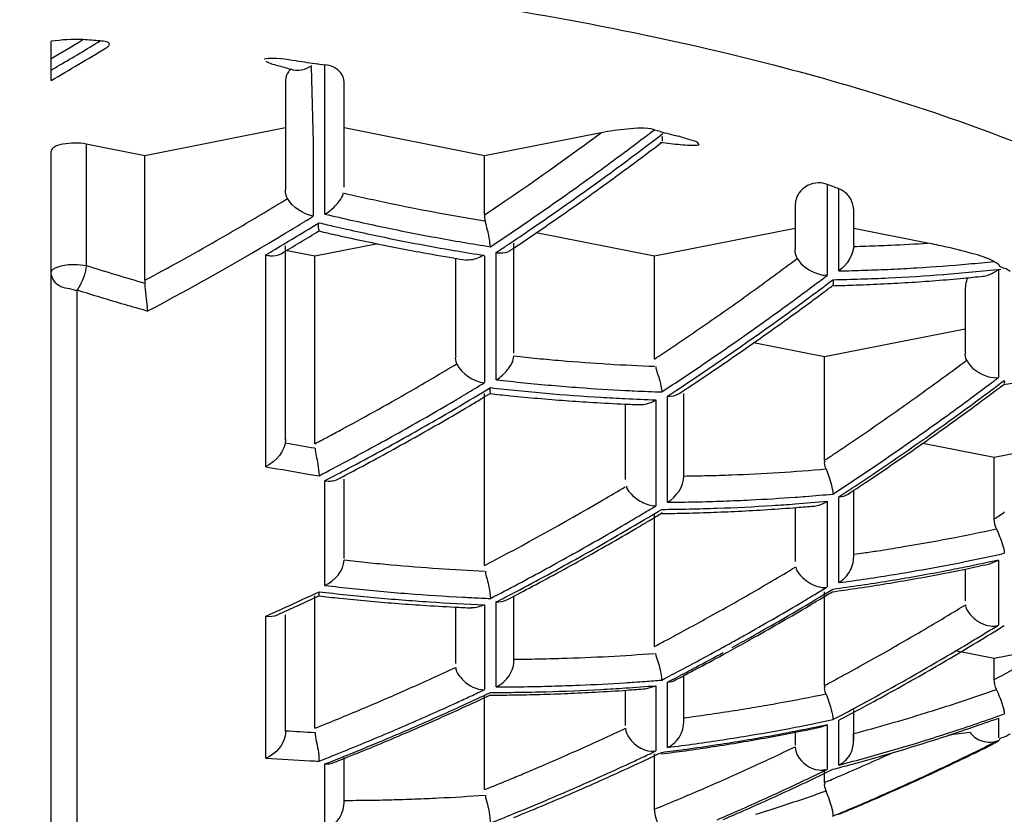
# Model space of a CAD drawing. Header units: millimetres. Extents: x -522 to 246, y -63 to 530.
# Tile 15 of 19: x -161.84 to -157.64, y 484.14 to 487.53. Entities that reach past the tile are written whole.
import ezdxf

# ---------------------------------------------------------------- set-up
doc = ezdxf.new("R2010")
doc.units = ezdxf.units.MM
doc.header["$LTSCALE"] = 23.1
doc.layers.get('0').update_dxf_attribs({"linetype": 'CONTINUOUS'})

msp = doc.modelspace()

# ---------------------------------------------------------------- linework, layer by layer
at = {"color": 7, "linetype": 'CONTINUOUS'}
for p, q in [((-161.7078, 487.2686), (-161.7078, 487.4358)), ((-160.7078, 487.269), (-160.7078, 486.8032)), ((-160.4578, 486.8127), (-160.4578, 487.2619)), ((-160.7078, 487.0656), (-161.3078, 486.9472)), ((-159.8578, 486.9472), (-160.4578, 487.0656)), ((-159.3607, 487.0453), (-159.8578, 486.9472)), ((-161.7078, 483.4471), (-161.7078, 486.9669)), ((-161.3078, 486.9472), (-161.5578, 486.9965)), ((-161.3078, 486.4153), (-161.3078, 486.9472)), ((-159.8578, 486.6943), (-159.8578, 486.9472)), ((-158.5328, 486.7322), (-158.5328, 486.5466)), ((-158.2828, 486.566), (-158.2828, 486.7119)), ((-158.5328, 486.6362), (-159.1328, 486.5177)), ((-157.9673, 486.5739), (-158.2828, 486.6362)), ((-159.1328, 486.5177), (-159.6382, 486.6175)), ((-160.7078, 485.7346), (-160.7078, 486.5619)), ((-160.5828, 486.5177), (-160.7078, 486.5424)), ((-160.3139, 486.5708), (-160.5828, 486.5177)), ((-159.7328, 486.1043), (-159.7328, 486.5737)), ((-160.5828, 485.7172), (-160.5828, 486.5177)), ((-159.9828, 486.5092), (-159.9828, 486.0919)), ((-159.1328, 486.079), (-159.1328, 486.5177)), ((-158.3707, 486.3963), (-158.3728, 486.3926)), ((-157.8078, 486.3649), (-157.8078, 486.1075)), ((-157.8078, 486.2067), (-158.4078, 486.0882)), ((-158.4078, 486.0882), (-158.7098, 486.1478)), ((-158.4078, 485.6464), (-158.4078, 486.0882)), ((-157.6406, 485.9728), (-157.6423, 485.9704)), ((-159.8578, 485.1976), (-159.8578, 485.9314)), ((-159.0078, 485.5794), (-159.0078, 485.9311)), ((-159.2578, 485.8868), (-159.2578, 485.5641)), ((-157.1678, 485.7604), (-157.6828, 485.6587)), ((-157.6828, 485.6587), (-157.9884, 485.719)), ((-157.6828, 485.3963), (-157.6828, 485.6587)), ((-160.4578, 485.2268), (-160.4578, 485.566)), ((-158.2828, 485.233), (-158.2828, 485.5184)), ((-158.4515, 485.4512), (-158.4318, 485.4551)), ((-159.1328, 484.8522), (-159.1328, 485.4194)), ((-159.1023, 485.4237), (-159.1043, 485.4195)), ((-158.5328, 485.4447), (-158.5328, 485.2144)), ((-157.7061, 485.2033), (-157.6653, 485.22)), ((-157.8078, 485.1821), (-157.8078, 485.0472)), ((-158.4078, 484.685), (-158.4078, 485.0853)), ((-160.5828, 484.5025), (-160.5828, 485.0678)), ((-159.7328, 484.7914), (-159.7328, 485.0666)), ((-160.7078, 484.4881), (-160.7078, 484.9869)), ((-159.9828, 485.0198), (-159.9828, 484.7796)), ((-157.6828, 484.7997), (-157.8501, 484.8328)), ((-157.4396, 484.8477), (-157.6828, 484.7997)), ((-157.6828, 484.7102), (-157.6828, 484.7997)), ((-159.0078, 484.5291), (-159.0078, 484.724)), ((-159.2578, 484.6648), (-159.2578, 484.5141)), ((-159.1708, 484.671), (-159.1275, 484.6833)), ((-159.8578, 484.2405), (-159.8578, 484.6439)), ((-158.2828, 484.4484), (-158.2828, 484.5807)), ((-158.5328, 484.4854), (-158.5328, 484.4297)), ((-158.4259, 484.5067), (-158.3964, 484.5172)), ((-160.4578, 484.1827), (-160.4578, 484.3776)), ((-159.1328, 484.1571), (-159.1328, 484.3931)), ((-158.4078, 484.271), (-158.4078, 484.3275))]:
    msp.add_line(p, q, dxfattribs=at)
at = {"color": 9, "linetype": 'CONTINUOUS'}
for p, q in [((-160.5987, 487.3266), (-160.5891, 487.0041)), ((-160.5393, 486.6979), (-160.5393, 487.3356)), ((-160.5891, 487.0041), (-160.5897, 486.6888)), ((-161.5578, 486.9965), (-161.5578, 486.4782)), ((-158.3964, 486.8246), (-158.3964, 486.4357)), ((-158.346, 486.4552), (-158.346, 486.8055)), ((-160.7914, 485.6194), (-160.7914, 486.5231)), ((-159.8586, 486.5179), (-159.8586, 485.9787)), ((-159.8082, 485.9904), (-159.8082, 486.5336)), ((-157.6653, 486.4619), (-157.6653, 485.9994)), ((-161.5981, 486.3744), (-161.5981, 483.3421)), ((-159.0771, 485.4674), (-159.0771, 485.9204)), ((-159.1275, 485.9048), (-159.1275, 485.452)), ((-160.5393, 485.1122), (-160.5393, 485.5593)), ((-158.346, 485.1242), (-158.346, 485.4905)), ((-158.3964, 485.4717), (-158.3964, 485.1069)), ((-157.6653, 485.22), (-157.6653, 484.9447)), ((-159.8586, 485.0289), (-159.8586, 484.6678)), ((-159.8082, 484.6791), (-159.8082, 485.0418)), ((-160.7914, 484.3747), (-160.7914, 484.9811)), ((-159.0771, 484.4206), (-159.0771, 484.6994)), ((-159.1275, 484.6833), (-159.1275, 484.4063)), ((-158.346, 484.3455), (-158.346, 484.5368)), ((-157.6653, 484.5457), (-157.6653, 484.4621)), ((-158.3964, 484.5172), (-158.3964, 484.3267)), ((-160.5393, 484.0713), (-160.5393, 484.35))]:
    msp.add_line(p, q, dxfattribs=at)
at = {"color": 7, "linetype": 'CONTINUOUS'}
msp.add_lwpolyline([(-159.1334, 487.058), (-159.1219, 487.055), (-159.114, 487.0528), (-159.1097, 487.0513), (-159.1089, 487.0506)], dxfattribs=at)
at = {"color": 9, "linetype": 'CONTINUOUS'}
for centre, radius, start, end in [((-167.579, 497.3861), 11.6169, 300.35842, 301.1351), ((-167.5665, 497.386), 11.6532, 300.38133, 301.37923), ((-167.5308, 497.3254), 11.5829, 300.18045, 300.38052), ((-167.0183, 497.3565), 12.8437, 306.14523, 306.5993), ((-167.0541, 497.4116), 13.0359, 306.78275, 307.41658), ((-167.1104, 497.507), 13.181, 305.51872, 307.44137), ((-166.9412, 497.25), 12.7121, 304.31895, 306.14759), ((-166.9877, 497.3224), 12.9247, 305.5096, 306.78366), ((-166.9236, 497.2329), 12.8146, 304.86851, 305.50867), ((-167.0025, 497.0501), 12.0637, 300.94468, 301.50317), ((-158.3988, 495.6308), 9.0799, 256.89361, 257.53439), ((-158.3959, 495.6439), 9.0934, 257.53439, 258.178), ((-166.8697, 497.1463), 12.5862, 303.85634, 304.31647), ((-166.8818, 497.1926), 12.7922, 304.21393, 305.50379), ((-158.4068, 495.5907), 9.0391, 258.17647, 259.48307), ((-166.8806, 497.1712), 12.7394, 304.22617, 304.86852), ((-166.972, 496.9992), 12.0044, 300.38454, 300.94469), ((-167.0118, 497.0745), 12.2113, 301.08896, 301.53744), ((-167.0414, 497.1229), 12.268, 301.53724, 301.72845), ((-158.3732, 495.7881), 9.3447, 256.59698, 257.33827), ((-158.3892, 495.7169), 9.2717, 257.33826, 258.08302), ((-158.4418, 495.4007), 8.8459, 259.48134, 260.78894), ((-166.9336, 496.9336), 11.9283, 299.82197, 300.38466), ((-167.0461, 497.1543), 12.334, 300.67606, 301.70226), ((-158.3148, 496.1188), 9.7221, 256.6205, 257.03145), ((-158.3516, 495.9592), 9.5583, 257.03176, 257.33847), ((-158.401, 495.738), 9.3315, 257.33677, 258.07674), ((-158.4041, 495.6462), 9.1994, 258.08304, 258.83127), ((-166.836, 497.1058), 12.6602, 303.58147, 304.22619), ((-166.8783, 496.8372), 11.8173, 298.12467, 299.82202), ((-166.8799, 496.8524), 11.953, 297.85181, 301.09731), ((-158.4474, 495.5186), 9.1074, 258.07692, 260.29685), ((-158.4242, 495.5432), 9.0945, 258.82986, 260.33644), ((-166.8383, 497.1287), 12.715, 303.80542, 304.21345), ((-167.0289, 497.1286), 12.3032, 300.46318, 300.66825), ((-158.4189, 495.6881), 9.2792, 260.29712, 261.07397), ((-158.4422, 495.4392), 8.989, 260.3379, 261.09645), ((-166.8169, 497.0969), 12.6766, 303.56532, 303.80534), ((-158.4884, 494.5994), 8.0424, 271.46492, 271.84012), ((-158.4875, 494.5726), 8.0156, 271.8399, 272.59294), ((-158.4851, 494.5216), 7.9646, 272.59241, 273.72752), ((-166.3546, 496.9662), 13.0648, 306.27999, 306.82726), ((-158.5795, 495.9124), 9.8931, 252.47947, 253.99165), ((-158.5039, 494.592), 8.1383, 271.11169, 271.89504), ((-158.5022, 494.5403), 8.0866, 271.89504, 272.68134), ((-158.4998, 494.4898), 8.036, 272.68138, 273.47059), ((-158.4953, 494.4181), 7.9642, 273.46946, 275.05611), ((-158.5381, 494.6239), 8.2086, 274.46583, 276.1809), ((-158.4903, 494.359), 7.9048, 275.05761, 275.46397), ((-158.488, 494.3354), 7.8811, 275.46398, 275.85512), ((-166.2967, 496.8871), 12.9668, 305.1806, 306.2806), ((-166.3005, 496.9232), 13.1621, 305.78583, 307.04405), ((-166.3623, 496.9878), 13.2213, 306.86341, 307.04954), ((-158.5254, 494.567), 8.1509, 271.08381, 271.91835), ((-158.5248, 494.5503), 8.1342, 271.91836, 272.75229), ((-158.5155, 494.3736), 7.9573, 272.74658, 274.44456), ((-158.5804, 495.9347), 10.0253, 252.48186, 253.68676), ((-166.3407, 496.9589), 13.1851, 306.42147, 306.86353), ((-166.2804, 496.8768), 13.0834, 305.1592, 306.42252), ((-158.608, 495.8411), 9.9278, 253.68776, 254.2931), ((-166.2251, 496.7854), 12.8424, 304.074, 305.18091), ((-166.1763, 496.7499), 12.9489, 303.45307, 305.78858), ((-166.2159, 496.7856), 12.9716, 304.5232, 305.15828), ((-166.149, 496.6733), 12.707, 303.70762, 304.07297), ((-158.7841, 494.868), 8.8272, 263.83026, 264.48748), ((-158.7859, 494.8488), 8.8079, 264.48748, 265.14604), ((-166.117, 496.6254), 12.6493, 303.51402, 303.70749), ((-166.1727, 496.7228), 12.8954, 303.88575, 304.52321), ((-166.3127, 496.5919), 12.2921, 300.48745, 301.03104), ((-158.7955, 494.7317), 8.6904, 265.14345, 266.47834), ((-158.8104, 494.4872), 8.4454, 266.4775, 267.81242), ((-165.6287, 496.5348), 13.0654, 306.26349, 306.80866), ((-166.2832, 496.5419), 12.2341, 299.94235, 300.48746), ((-166.1282, 496.6565), 12.8155, 303.24576, 303.88576), ((-165.5724, 496.4577), 12.9699, 305.16858, 306.26417), ((-165.6313, 496.5541), 13.2235, 306.82823, 307.04289), ((-166.3118, 496.6321), 12.4873, 300.00672, 301.25181), ((-166.3278, 496.6328), 12.465, 300.63982, 301.04416), ((-166.3642, 496.6934), 12.5357, 301.04398, 301.26287), ((-158.7998, 495.0482), 9.15, 263.5139, 264.25819), ((-158.7949, 494.9), 8.967, 263.51176, 264.27124), ((-158.8015, 494.8348), 8.9015, 264.27124, 265.03405), ((-158.8071, 494.7705), 8.837, 265.03408, 265.80021), ((-158.813, 494.6879), 8.7542, 265.79942, 267.08787), ((-165.5685, 496.4896), 13.1587, 305.79295, 307.05069), ((-165.6096, 496.525), 13.1871, 306.41558, 306.82833), ((-166.2082, 496.4108), 12.0831, 298.29455, 299.94422), ((-158.8218, 494.829), 8.9296, 264.25817, 265.01859), ((-158.8332, 494.7002), 8.8004, 265.01954, 266.55594), ((-158.8366, 494.6451), 8.7452, 266.55619, 267.23938), ((-158.8401, 494.5703), 8.6703, 267.23912, 268.1005), ((-158.8163, 494.6264), 8.6926, 267.0891, 267.34245), ((-158.8182, 494.5855), 8.6517, 267.34203, 268.11781), ((-166.0928, 496.6251), 12.7988, 303.24017, 303.44888), ((-165.5499, 496.4437), 13.0863, 305.15417, 306.41666), ((-166.242, 496.4874), 12.2962, 299.37975, 300.6413), ((-165.4973, 496.3511), 12.8395, 304.06558, 305.16858), ((-166.177, 496.4004), 12.2193, 299.36875, 300.00266), ((-165.45, 496.3244), 12.9554, 303.61817, 305.79527), ((-166.1998, 496.3964), 12.0663, 297.74341, 298.0217), ((-166.193, 496.3835), 12.0518, 298.0217, 298.29234), ((-166.1403, 496.3346), 12.1439, 297.91047, 299.36996), ((-166.169, 496.358), 12.1476, 298.10852, 299.37925), ((-165.4842, 496.3508), 12.9725, 304.51813, 305.15323), ((-159.0865, 494.8003), 9.2233, 259.87612, 260.66396), ((-165.4485, 496.2793), 12.7527, 303.72258, 304.06473), ((-165.4293, 496.2507), 12.7183, 303.51024, 303.72252), ((-165.4423, 496.2898), 12.8985, 303.8805, 304.51811), ((-159.0713, 494.9853), 9.5226, 259.5932, 260.74807), ((-166.1102, 496.2483), 12.0231, 297.46809, 298.10761), ((-159.0822, 494.9192), 9.4556, 260.74917, 260.98098), ((-166.0836, 496.2281), 12.0232, 297.46046, 297.70587), ((-166.0967, 496.2529), 12.0513, 297.70585, 297.90908), ((-159.1258, 494.106), 8.5274, 270.79278, 271.47643), ((-159.1245, 494.0585), 8.48, 271.47642, 272.16254), ((-159.1218, 493.989), 8.4104, 272.16164, 273.54151), ((-159.1163, 493.9), 8.3212, 273.54159, 274.93129), ((-165.401, 496.2283), 12.8244, 303.24044, 303.88052), ((-165.4434, 495.8809), 12.0552, 300.33551, 300.87084), ((-165.3624, 496.194), 12.7982, 303.24553, 303.61455), ((-159.1393, 493.9063), 8.4391, 272.83175, 274.12197), ((-159.136, 493.8579), 8.3906, 274.12299, 274.43021), ((-159.1335, 493.8259), 8.3584, 274.42989, 275.23235), ((-165.4762, 495.936), 12.1194, 297.61895, 300.33537), ((-159.146, 494.0865), 8.6194, 270.45812, 271.24651), ((-159.1448, 494.0308), 8.5636, 271.2465, 272.03791), ((-159.1645, 493.9326), 8.4958, 272.01706, 273.60616), ((-159.1428, 493.9755), 8.5083, 272.03793, 272.83236), ((-159.1601, 493.859), 8.4221, 273.60757, 274.2718), ((-159.1562, 493.808), 8.3709, 274.27153, 275.20778), ((-159.1687, 494.0697), 8.6329, 270.44092, 271.22805), ((-159.1675, 494.0135), 8.5767, 271.22805, 272.01823), ((-164.6834, 495.8385), 12.5718, 303.83829, 304.08056), ((-159.3929, 493.2432), 8.0744, 280.83409, 282.29363), ((-159.404, 493.3007), 8.133, 279.38143, 280.8346), ((-159.4336, 493.4918), 8.3264, 277.94487, 278.24207), ((-159.4267, 493.4437), 8.2778, 278.24196, 278.65963), ((-159.4151, 493.3679), 8.2012, 278.65917, 279.38129), ((-159.413, 493.1868), 8.1328, 281.38551, 282.59141), ((-159.4308, 494.4158), 9.252, 263.62732, 264.25432), ((-159.4346, 494.3781), 9.2142, 264.25432, 264.88287), ((-159.4443, 494.2663), 9.1019, 264.88095, 266.15076), ((-159.4213, 493.2278), 8.1746, 280.08053, 281.38474), ((-159.4686, 493.3227), 8.299, 281.54486, 282.55006), ((-159.4577, 494.0672), 8.9024, 266.1504, 267.42414), ((-164.7592, 495.5518), 12.0888, 300.46296, 301.00148), ((-159.4387, 493.3287), 8.277, 278.4179, 279.24806), ((-159.4313, 493.2838), 8.2314, 279.24803, 280.08088), ((-159.4386, 493.1764), 8.1496, 280.05467, 280.89395), ((-159.4413, 493.1894), 8.1629, 280.89531, 281.54382), ((-159.4496, 494.414), 9.3654, 263.31846, 264.04553), ((-164.7654, 495.5621), 12.1008, 299.37615, 300.46296), ((-159.4747, 493.3987), 8.3749, 277.57166, 278.39393), ((-159.445, 493.3713), 8.32, 277.59012, 278.41789), ((-159.4642, 493.327), 8.3024, 278.39393, 279.22147), ((-159.4521, 493.2525), 8.227, 279.22143, 280.05466), ((-165.5944, 495.7384), 11.7808, 294.50654, 295.27472), ((-159.4652, 494.4683), 9.4471, 263.31781, 264.03858), ((-159.4783, 494.3433), 9.3214, 264.03857, 264.76707), ((-159.4564, 494.3486), 9.2996, 264.04552, 264.77573), ((-159.4623, 494.2841), 9.2349, 264.77576, 265.50907), ((-159.4695, 494.191), 9.1415, 265.50786, 266.98347), ((-164.9013, 495.8245), 12.5383, 300.6316, 300.97281), ((-164.8482, 495.7648), 12.4803, 300.64095, 301.26375), ((-164.9602, 495.9228), 12.6529, 300.97271, 301.24884), ((-159.4899, 494.215), 9.1926, 264.76616, 266.23754), ((-159.4942, 494.1539), 9.1314, 266.2394, 267.71186), ((-159.4735, 494.1189), 9.0692, 266.98512, 267.22587), ((-159.475, 494.0876), 9.038, 267.22572, 267.72739), ((-164.7768, 495.6135), 12.2933, 299.37258, 300.6336), ((-164.7802, 495.65), 12.3469, 300.01257, 300.64097), ((-164.041, 495.2234), 11.9496, 300.89105, 301.44136), ((-165.5444, 495.6296), 11.6611, 294.05384, 294.25788), ((-165.5544, 495.6519), 11.6855, 294.25788, 294.50403), ((-164.7475, 495.5302), 12.0642, 298.28176, 299.37666), ((-164.7307, 495.5644), 12.2479, 299.37996, 300.01226), ((-164.0236, 495.1942), 11.9156, 299.78224, 300.89139), ((-164.7179, 495.4755), 12.0021, 298.06675, 298.28119), ((-164.7282, 495.5281), 12.1951, 299.0879, 299.3703), ((-164.7032, 495.4478), 11.9707, 297.73214, 298.0668), ((-164.7176, 495.509), 12.1732, 298.73589, 299.08792), ((-164.6815, 495.4765), 12.1473, 298.95217, 299.38096), ((-159.7774, 493.2521), 8.4545, 273.04189, 274.37288), ((-164.6936, 495.4653), 12.1234, 298.09982, 298.73616), ((-164.6815, 495.4765), 12.1473, 298.10945, 298.74285), ((-163.9861, 495.1284), 11.8399, 298.66537, 299.78267), ((-163.1769, 494.7082), 11.4081, 299.02294, 300.19273), ((-159.7949, 493.6825), 8.8854, 270.40083, 271.05427), ((-159.7935, 493.6051), 8.8079, 271.05427, 271.7122), ((-159.7893, 493.4726), 8.6754, 271.71032, 273.04279), ((-164.8485, 495.19), 11.5074, 294.4729, 295.01382), ((-164.6571, 495.3968), 12.0457, 297.46065, 298.09983), ((-164.6166, 495.3553), 12.0098, 297.46788, 297.90866), ((-164.6372, 495.3941), 12.0537, 297.90851, 298.10817), ((-163.9467, 495.0568), 11.7581, 298.46813, 298.66451), ((-163.1368, 494.6364), 11.3259, 298.78671, 299.02181), ((-164.8423, 495.1763), 11.4924, 293.93005, 294.47291), ((-159.8143, 493.4228), 8.7436, 272.36377, 273.64962), ((-159.8117, 493.3797), 8.7004, 273.65063, 273.90587), ((-159.8108, 493.3661), 8.6868, 273.90586, 274.20793), ((-159.8094, 493.3472), 8.6678, 274.20787, 274.67905), ((-163.9274, 495.0212), 11.7177, 298.10272, 298.46823), ((-164.8241, 495.1351), 11.4474, 293.38339, 293.93027), ((-164.8383, 495.253), 11.7202, 294.02073, 295.27955), ((-164.9186, 495.385), 11.8522, 294.95751, 295.27257), ((-159.844, 493.6258), 8.9706, 270.06756, 270.82436), ((-159.8198, 493.6084), 8.9293, 270.07459, 270.83492), ((-159.8428, 493.5456), 8.8904, 270.82436, 271.58612), ((-159.819, 493.553), 8.8739, 270.83492, 271.59812), ((-159.8395, 493.4345), 8.7792, 271.58467, 273.12188), ((-159.8174, 493.4962), 8.817, 271.59811, 272.36435), ((-159.837, 493.3821), 8.7267, 273.12423, 273.80602), ((-159.8398, 493.4235), 8.7683, 273.80617, 274.6595), ((-160.0795, 492.772), 8.2942, 280.2624, 281.67534), ((-160.3517, 492.2363), 8.0279, 288.73157, 289.48875), ((-164.7928, 495.0627), 11.3685, 292.28341, 293.38324), ((-164.8195, 495.169), 11.6146, 293.38177, 294.64932), ((-164.8875, 495.3181), 11.7784, 294.64759, 294.95751), ((-160.0884, 492.8202), 8.3432, 279.5596, 280.26339), ((-160.3559, 492.2485), 8.0407, 287.97567, 288.7317), ((-160.1009, 492.8997), 8.4237, 278.15663, 278.85573), ((-160.0915, 492.8385), 8.3618, 278.85633, 279.55959), ((-160.376, 492.3117), 8.1071, 284.96529, 287.22116), ((-160.366, 492.2794), 8.0732, 287.22117, 287.97547), ((-164.8115, 495.1087), 11.4182, 291.73737, 292.28301), ((-164.7625, 495.0834), 11.5344, 292.74622, 294.01985), ((-160.1159, 493.0042), 8.5294, 277.46508, 278.15664), ((-160.1097, 492.7324), 8.3756, 280.85305, 281.98006), ((-160.1376, 493.6118), 9.1377, 266.42241, 267.20742), ((-164.7601, 495.032), 11.4652, 292.10261, 293.38112), ((-164.121, 494.8322), 11.4177, 294.66178, 295.21004), ((-160.1126, 492.7479), 8.3913, 279.54005, 280.85228), ((-160.1344, 492.7164), 8.3805, 280.34357, 281.01791), ((-160.1481, 492.7866), 8.452, 281.01832, 281.96124), ((-164.7167, 494.9744), 11.4161, 291.97374, 292.7455), ((-164.0922, 494.7691), 11.3482, 293.55918, 294.66263), ((-160.1304, 492.8574), 8.5022, 277.92439, 278.73093), ((-160.1411, 492.7554), 8.4201, 278.71706, 280.34092), ((-160.1231, 492.8098), 8.4541, 278.73085, 279.54033), ((-164.7169, 494.9262), 11.3509, 291.45811, 292.10166), ((-160.1628, 492.9005), 8.5667, 277.11109, 277.7744), ((-160.1362, 492.899), 8.5442, 277.12016, 277.92438), ((-160.1562, 492.8522), 8.518, 277.77414, 278.71869), ((-163.358, 494.4758), 11.1504, 295.07675, 295.6414), ((-162.45, 493.8923), 10.4359, 293.18886, 294.51856), ((-160.16, 493.6713), 9.318, 266.11466, 267.27961), ((-160.1619, 493.6347), 9.2814, 267.28068, 267.51397), ((-164.6852, 494.8966), 11.3322, 291.46018, 291.97343), ((-164.0455, 494.6625), 11.2319, 293.00147, 293.5585), ((-163.3336, 494.4238), 11.093, 294.51009, 295.07676), ((-164.0319, 494.6305), 11.1971, 292.78991, 293.00109), ((-163.3052, 494.3613), 11.0243, 293.94074, 294.51018), ((-164.0529, 494.6812), 11.252, 291.89069, 292.44425), ((-164.04, 494.6499), 11.2181, 292.44436, 292.78986), ((-163.2639, 494.2682), 10.9225, 292.79504, 293.9412), ((-162.4113, 493.8027), 10.3384, 292.78372, 293.1874), ((-161.0763, 491.8062), 8.0301, 288.70879, 289.46296), ((-160.4923, 493.2717), 9.0773, 270.21766, 270.85537), ((-160.4904, 493.1504), 8.9561, 270.85537, 271.50051), ((-160.4881, 493.0585), 8.8642, 271.50085, 272.15277), ((-160.4857, 492.9958), 8.8014, 272.15278, 272.80577), ((-160.4788, 492.861), 8.6664, 272.80358, 274.10926), ((-163.2471, 494.2286), 10.8795, 292.22086, 292.79423), ((-161.0834, 491.8272), 8.0523, 287.9561, 288.70879), ((-161.0905, 491.8491), 8.0754, 287.20477, 287.95608)]:
    msp.add_arc(centre, radius, start, end, dxfattribs=at)
at = {"color": 7, "linetype": 'CONTINUOUS'}
for centre, radius, start, end in [((-162.7114, 471.2068), 16.2757, 85.72665, 85.98704), ((-167.5108, 497.3424), 11.6256, 299.94418, 301.29038), ((-166.9897, 497.3721), 13.0273, 306.77187, 307.257), ((-166.9298, 497.2916), 12.927, 305.49832, 306.7729), ((-160.6158, 480.9147), 6.3129, 68.92791, 69.41752), ((-166.8649, 497.2009), 12.8155, 304.85641, 305.4974), ((-158.3886, 486.712), 0.1059, 359.9728, 10.8131), ((-166.8221, 497.1395), 12.7406, 304.2129, 304.8564), ((-166.9217, 496.9921), 12.1599, 300.62728, 301.51613), ((-158.4338, 495.7536), 9.3735, 256.85288, 257.35957), ((-158.4469, 495.695), 9.3135, 257.35933, 258.09258), ((-158.4615, 495.6258), 9.2428, 258.09259, 258.82957), ((-166.784, 497.0835), 12.6729, 303.71555, 304.21278), ((-158.475, 495.5576), 9.1732, 258.82957, 259.57025), ((-158.5977, 483.3736), 3.2618, 77.5195, 78.856), ((-158.4889, 495.482), 9.0963, 259.57, 260.5016), ((-158.4986, 495.4245), 9.0381, 260.50223, 260.84118), ((-158.5514, 494.3946), 8.0044, 273.59247, 275.28866), ((-158.5454, 494.3282), 7.9377, 275.29026, 275.8811), ((-166.2965, 496.9437), 13.1951, 306.68145, 306.90629), ((-158.5605, 494.5711), 8.1811, 271.30414, 271.91683), ((-158.5589, 494.5241), 8.1341, 271.91661, 272.75333), ((-158.5563, 494.4708), 8.0807, 272.75336, 273.59373), ((-166.28, 496.9215), 13.1674, 306.41514, 306.68146), ((-166.2271, 496.8494), 13.078, 305.15383, 306.41627), ((-166.162, 496.7573), 12.9652, 304.51803, 305.15292), ((-166.1191, 496.695), 12.8896, 303.88065, 304.51802), ((-166.0805, 496.6375), 12.8203, 303.37289, 303.88055), ((-158.8349, 493.8525), 7.9721, 278.59355, 279.68457), ((-165.5732, 496.5172), 13.196, 306.72129, 306.9426), ((-166.2399, 496.5492), 12.4, 300.61776, 300.89362), ((-166.2549, 496.5742), 12.4292, 300.89359, 301.10034), ((-158.8508, 494.8763), 8.9989, 263.71783, 264.27625), ((-158.8563, 494.8208), 8.9431, 264.27604, 265.03385), ((-158.8619, 494.7574), 8.8795, 265.03387, 265.79529), ((-165.5557, 496.4938), 13.1667, 306.42159, 306.72132), ((-166.1918, 496.4674), 12.3052, 299.36457, 300.619), ((-158.8664, 494.6953), 8.8173, 265.7953, 266.56027), ((-158.8703, 494.6301), 8.752, 266.56015, 267.44568), ((-158.8727, 494.5787), 8.7005, 267.44613, 267.875), ((-165.5017, 496.4201), 13.0754, 305.15971, 306.42271), ((-166.1339, 496.365), 12.1875, 298.7323, 299.36356), ((-165.4366, 496.328), 12.9626, 304.52362, 305.15879), ((-166.0963, 496.2963), 12.1092, 298.09832, 298.73229), ((-166.0632, 496.2343), 12.0389, 297.60615, 298.09819), ((-165.3937, 496.2658), 12.887, 303.88596, 304.52361), ((-165.3544, 496.2073), 12.8165, 303.35916, 303.88587), ((-165.6898, 496.3264), 12.7011, 300.86327, 301.10917), ((-159.1861, 493.8191), 8.3999, 274.50643, 275.01655), ((-165.5753, 496.162), 12.527, 299.87373, 301.11259), ((-165.6339, 496.2329), 12.5921, 300.49459, 300.86345), ((-165.5412, 496.1363), 12.5013, 300.72477, 300.99145), ((-159.1985, 494.0734), 8.6546, 270.61919, 271.22741), ((-159.1975, 494.0245), 8.6056, 271.22724, 272.01686), ((-159.1956, 493.9701), 8.5512, 272.01688, 272.80983), ((-159.1914, 493.889), 8.47, 272.80849, 274.50474), ((-165.5186, 496.0364), 12.3643, 299.24361, 300.49615), ((-165.4789, 496.0301), 12.3782, 299.24355, 300.49439), ((-165.5257, 496.1101), 12.4709, 300.49313, 300.72475), ((-165.4658, 495.9729), 12.3084, 299.24179, 299.87023), ((-165.4839, 495.9752), 12.2939, 298.61394, 299.24177), ((-165.4203, 495.8905), 12.2143, 297.79229, 299.24462), ((-165.4209, 495.9271), 12.26, 298.6131, 299.24255), ((-159.4608, 493.1716), 8.1588, 281.70151, 282.41598), ((-165.4312, 495.8782), 12.1836, 297.98261, 298.61474), ((-165.3833, 495.8581), 12.1814, 297.98095, 298.61309), ((-159.4718, 493.2256), 8.2139, 280.04174, 281.70039), ((-165.337, 495.7009), 11.9828, 297.34131, 297.98262), ((-159.4893, 493.3272), 8.317, 278.39472, 279.21727), ((-159.4825, 493.2849), 8.2741, 279.2173, 280.04266), ((-165.3133, 495.6887), 11.9858, 297.54888, 297.78947), ((-165.3495, 495.7945), 12.1094, 297.46956, 297.98084), ((-164.8042, 495.7161), 12.4242, 300.8458, 301.17135), ((-159.4952, 493.367), 8.3572, 277.70866, 278.39483), ((-165.5384, 495.6648), 11.7057, 294.18945, 295.13816), ((-159.501, 494.397), 9.3898, 263.4868, 264.04452), ((-159.51, 494.3087), 9.3011, 264.04313, 265.49831), ((-159.5177, 494.2142), 9.2063, 265.4996, 266.23216), ((-159.522, 494.1482), 9.1401, 266.23203, 267.08992), ((-165.2814, 495.6276), 11.917, 297.34055, 297.54885), ((-164.7876, 495.6882), 12.3918, 300.63501, 300.84575), ((-159.5248, 494.0942), 9.0861, 267.09032, 267.54173), ((-164.7414, 495.6097), 12.3007, 299.37759, 300.63629), ((-164.2407, 495.5903), 12.5139, 301.38944, 301.6982), ((-164.1632, 495.4633), 12.3651, 301.07115, 301.38945), ((-164.0661, 495.3337), 12.2189, 301.09081, 301.72926), ((-164.6897, 495.5184), 12.1957, 298.95229, 299.37639), ((-164.0069, 495.2028), 12.0613, 299.78345, 301.07371), ((-164.0116, 495.2433), 12.1133, 300.44782, 301.09083), ((-164.6455, 495.4381), 12.1042, 298.107, 298.74315), ((-164.6704, 495.4836), 12.156, 298.74285, 298.95217), ((-163.9664, 495.1665), 12.0242, 299.80095, 300.44765), ((-164.6166, 495.3841), 12.0429, 297.75824, 298.10677), ((-163.949, 495.1029), 11.9458, 299.13096, 299.78069), ((-163.9311, 495.1048), 11.9531, 299.1515, 299.80096), ((-164.6006, 495.3537), 12.0085, 297.56801, 297.75816), ((-159.8655, 493.4959), 8.8521, 271.58504, 272.34731), ((-159.8634, 493.4428), 8.7989, 272.34732, 273.11263), ((-159.8604, 493.3876), 8.7436, 273.11253, 273.99329), ((-159.8571, 493.3409), 8.6968, 273.99361, 274.52487), ((-163.9261, 495.0618), 11.8988, 298.31278, 299.13114), ((-163.8937, 495.0377), 11.8763, 298.49898, 299.15154), ((-164.7834, 495.1707), 11.6317, 293.38251, 294.79836), ((-164.8295, 495.2714), 11.7425, 294.79671, 295.17168), ((-159.8678, 493.6012), 8.9574, 270.20671, 270.826), ((-159.8671, 493.5508), 8.9069, 270.82587, 271.58502), ((-163.9028, 495.0185), 11.8496, 297.82767, 298.31256), ((-163.8472, 494.9519), 11.7787, 297.84275, 298.28406), ((-163.8674, 494.9894), 11.8213, 298.28392, 298.49864), ((-160.3772, 492.1674), 8.0811, 289.36305, 289.79776), ((-160.392, 492.2108), 8.1269, 287.19238, 288.92696), ((-160.4044, 492.1587), 8.0907, 288.91883, 289.78833), ((-160.3815, 492.1796), 8.094, 288.9279, 289.36305), ((-164.7325, 495.0536), 11.5041, 292.74372, 293.38105), ((-160.159, 492.7551), 8.4282, 279.51876, 281.13703), ((-160.1481, 492.6987), 8.3707, 281.1381, 281.86935), ((-160.4126, 492.1826), 8.116, 288.05093, 288.91882), ((-164.7023, 494.9816), 11.426, 292.10348, 292.74371), ((-160.1694, 492.816), 8.4899, 278.71439, 279.51966), ((-160.4043, 492.2502), 8.1683, 286.32839, 287.19302), ((-160.4207, 492.2073), 8.142, 287.1847, 288.0509), ((-162.5337, 494.1403), 10.8439, 296.41366, 296.67757), ((-164.0957, 494.8725), 11.6024, 294.85437, 295.49141), ((-164.1825, 495.0152), 11.7524, 295.12577, 295.47554), ((-160.1818, 492.9007), 8.5755, 277.21645, 277.91192), ((-160.176, 492.8593), 8.5337, 277.91183, 278.71436), ((-160.413, 492.2799), 8.1992, 285.46572, 286.32834), ((-160.4288, 492.2337), 8.1696, 286.32023, 287.18468), ((-162.46, 494.0365), 10.7219, 295.15023, 296.45094), ((-162.5143, 494.1013), 10.8003, 295.98809, 296.41377), ((-164.6683, 494.8976), 11.3353, 291.5682, 291.80513), ((-164.6806, 494.9285), 11.3686, 291.80516, 292.1032), ((-164.143, 494.9309), 11.6593, 294.84435, 295.12568), ((-160.4217, 492.3112), 8.2317, 284.60525, 285.46572), ((-160.4445, 492.2885), 8.2266, 285.14491, 285.45814), ((-160.4379, 492.2647), 8.2019, 285.45787, 286.32015), ((-162.4647, 493.9988), 10.6864, 294.59869, 295.9897), ((-164.0609, 494.7527), 11.4631, 293.56067, 294.84646), ((-164.0554, 494.7855), 11.5065, 294.21325, 294.85438), ((-163.2872, 494.4311), 11.2362, 294.62716, 295.94526), ((-163.3371, 494.4909), 11.3013, 295.52583, 295.92382), ((-160.4492, 492.306), 8.2447, 284.59832, 285.14483), ((-162.3966, 493.9015), 10.5728, 293.836, 295.15024), ((-164.0203, 494.7074), 11.4209, 293.56845, 294.21314), ((-163.28, 494.3696), 11.1673, 293.94498, 295.2686), ((-163.3204, 494.4558), 11.2625, 295.2671, 295.52575), ((-162.4149, 493.8907), 10.5674, 293.89634, 294.59727), ((-164.0125, 494.6425), 11.3428, 292.91084, 293.55864), ((-163.9905, 494.6393), 11.3465, 292.92082, 293.56846), ((-162.3834, 493.8195), 10.4895, 293.19153, 293.89634), ((-162.3561, 493.8105), 10.4732, 293.38831, 293.83461), ((-163.989, 494.5869), 11.2824, 292.16305, 292.91089), ((-163.9604, 494.568), 11.2691, 292.27005, 292.92085), ((-163.2353, 494.3187), 11.1123, 293.96131, 294.62587), ((-162.3414, 493.7765), 10.4362, 293.17219, 293.38817), ((-163.2314, 494.2608), 11.0482, 293.27669, 293.94378), ((-163.2038, 494.2476), 11.0345, 293.29332, 293.96131), ((-162.3444, 493.7279), 10.39, 292.4824, 292.85417), ((-162.3155, 493.7156), 10.37, 292.50647, 292.89375), ((-162.3602, 493.7655), 10.4308, 292.85414, 293.19119), ((-162.3304, 493.7508), 10.4082, 292.89369, 293.17222), ((-163.9683, 494.5362), 11.2276, 291.6094, 292.1629), ((-163.9394, 494.5168), 11.2138, 292.03228, 292.26971)]:
    msp.add_arc(centre, radius, start, end, dxfattribs=at)
for points, knots in [([(-162.7578, 490.4161), (-161.9771, 490.4161), (-160.4413, 490.3652), (-158.2128, 490.1383), (-156.1562, 489.7699), (-154.3477, 489.2753), (-152.8534, 488.6737), (-151.8518, 488.0668), (-151.2779, 487.5296), (-150.9823, 487.1359), (-150.7997, 486.729), (-150.7579, 486.4474), (-150.7579, 486.3119)], [0, 0, 0, 0, 0.174642, 0.343458, 0.500702, 0.641548, 0.762106, 0.860277, 0.901199, 0.937311, 0.969695, 1, 1, 1, 1]), ([(-155.4078, 486.3119), (-155.4078, 486.482), (-155.5332, 486.8634), (-155.9956, 487.3355), (-156.6906, 487.7585), (-157.6069, 488.127), (-158.7143, 488.43), (-159.9739, 488.6554), (-161.3388, 488.7946), (-162.7576, 488.8416), (-164.1764, 488.7946), (-165.5413, 488.6555), (-166.801, 488.43), (-167.9085, 488.127), (-168.8249, 487.7585), (-169.5199, 487.3355), (-169.9824, 486.8634), (-170.1078, 486.482), (-170.1078, 486.3119)], [0, 0, 0, 0, 0.031085, 0.069501, 0.118624, 0.178954, 0.249433, 0.328132, 0.412582, 0.49999, 0.587397, 0.671849, 0.75055, 0.821034, 0.881369, 0.930496, 0.968914, 1, 1, 1, 1]), ([(-161.4638, 487.4297), (-161.4659, 487.431), (-161.4771, 487.4352), (-161.4891, 487.4365), (-161.4987, 487.4372)], [0, 0, 0, 0, 0.19956, 1, 1, 1, 1]), ([(-161.4621, 487.4158), (-161.4603, 487.4177), (-161.4569, 487.4232), (-161.4614, 487.4283), (-161.4638, 487.4297)], [0, 0, 0, 0, 0.478634, 1, 1, 1, 1]), ([(-161.4727, 487.4078), (-161.4707, 487.409), (-161.4669, 487.4114), (-161.4635, 487.4143), (-161.4621, 487.4158)], [0, 0, 0, 0, 0.532912, 1, 1, 1, 1]), ([(-160.7909, 487.3512), (-160.7769, 487.3406), (-160.7388, 487.3332), (-160.704, 487.3217), (-160.6851, 487.3167)], [0, 0, 0, 0, 0.47238, 1, 1, 1, 1]), ([(-160.6851, 487.3167), (-160.6889, 487.3132), (-160.7011, 487.3), (-160.7078, 487.2817), (-160.7078, 487.269)], [0, 0, 0, 0, 0.290858, 1, 1, 1, 1]), ([(-160.4578, 487.2619), (-160.4578, 487.2765), (-160.4745, 487.3159), (-160.515, 487.3322), (-160.5393, 487.3356)], [0, 0, 0, 0, 0.371581, 1, 1, 1, 1]), ([(-159.1334, 487.058), (-159.171, 487.068), (-159.2492, 487.062), (-159.3242, 487.0525), (-159.3607, 487.0453)], [0, 0, 0, 0, 0.510581, 1, 1, 1, 1]), ([(-161.5578, 486.9965), (-161.5904, 487.003), (-161.639, 487.002), (-161.6889, 486.9897), (-161.7078, 486.9742), (-161.7078, 486.9669)], [0, 0, 0, 0, 0.62263, 0.863771, 1, 1, 1, 1]), ([(-158.9424, 486.9935), (-158.9475, 487.0063), (-158.9858, 487.0153), (-159.0138, 487.0253), (-159.0318, 487.0303)], [0, 0, 0, 0, 0.42421, 1, 1, 1, 1]), ([(-158.4328, 486.8312), (-158.4643, 486.8312), (-158.5189, 486.8034), (-158.5328, 486.7513), (-158.5328, 486.7322)], [0, 0, 0, 0, 0.622326, 1, 1, 1, 1]), ([(-158.3038, 486.7743), (-158.3061, 486.7772), (-158.3177, 486.7905), (-158.333, 486.8005), (-158.346, 486.8055)], [0, 0, 0, 0, 0.208614, 1, 1, 1, 1]), ([(-160.5393, 486.6979), (-160.5213, 486.7079), (-160.4969, 486.7285), (-160.4723, 486.7599), (-160.4611, 486.7784), (-160.4611, 486.7881)], [0, 0, 0, 0, 0.505799, 0.761589, 1, 1, 1, 1]), ([(-159.8334, 486.5585), (-159.8356, 486.5794), (-159.842, 486.6248), (-159.8577, 486.6693), (-159.8577, 486.6943)], [0, 0, 0, 0, 0.4555, 1, 1, 1, 1]), ([(-160.5686, 486.6581), (-160.568, 486.6504), (-160.5688, 486.6403), (-160.5642, 486.6284), (-160.5659, 486.6258)], [0, 0, 0, 0, 0.70814, 1, 1, 1, 1]), ([(-159.8082, 486.5336), (-159.8026, 486.5327), (-159.7829, 486.5308), (-159.7615, 486.5342), (-159.7496, 486.5422)], [0, 0, 0, 0, 0.283453, 1, 1, 1, 1]), ([(-157.6841, 486.4954), (-157.7134, 486.5123), (-157.7848, 486.5318), (-157.8549, 486.5499), (-157.8928, 486.5583)], [0, 0, 0, 0, 0.465641, 1, 1, 1, 1]), ([(-160.7914, 486.5231), (-160.7854, 486.5216), (-160.7639, 486.5182), (-160.7403, 486.5206), (-160.7268, 486.5285)], [0, 0, 0, 0, 0.282562, 1, 1, 1, 1]), ([(-159.8631, 486.5219), (-159.8691, 486.5183), (-159.8918, 486.5063), (-159.9187, 486.4992), (-159.9373, 486.5018)], [0, 0, 0, 0, 0.271785, 1, 1, 1, 1]), ([(-157.6841, 486.4954), (-157.6781, 486.4919), (-157.6655, 486.4888), (-157.6615, 486.4759), (-157.6572, 486.4734)], [0, 0, 0, 0, 0.582165, 1, 1, 1, 1]), ([(-157.6572, 486.4734), (-157.6497, 486.4689), (-157.6332, 486.4678), (-157.6207, 486.4579), (-157.6149, 486.4544)], [0, 0, 0, 0, 0.564305, 1, 1, 1, 1]), ([(-161.599, 486.3697), (-161.623, 486.3807), (-161.6762, 486.3763), (-161.7078, 486.4269), (-161.7078, 486.4486)], [0, 0, 0, 0, 0.549367, 1, 1, 1, 1]), ([(-161.2956, 486.2841), (-161.2961, 486.2931), (-161.2988, 486.3371), (-161.3071, 486.3807), (-161.3071, 486.4156)], [0, 0, 0, 0, 0.206173, 1, 1, 1, 1]), ([(-158.3712, 486.4175), (-158.3709, 486.4153), (-158.3701, 486.4083), (-158.3696, 486.401), (-158.3707, 486.3963)], [0, 0, 0, 0, 0.320945, 1, 1, 1, 1]), ([(-150.7579, 486.3119), (-150.7579, 486.1764), (-150.7997, 485.8948), (-150.9823, 485.4879), (-151.2778, 485.0942), (-151.8518, 484.557), (-152.8533, 483.9502), (-154.3476, 483.3485), (-156.1561, 482.8539), (-158.2127, 482.4855), (-160.4413, 482.2586), (-161.9771, 482.2077), (-162.7578, 482.2077)], [0, 0, 0, 0, 0.030304, 0.062688, 0.098798, 0.13972, 0.237886, 0.358443, 0.499292, 0.656539, 0.825359, 1, 1, 1, 1]), ([(-159.8082, 485.9904), (-159.7895, 486.0013), (-159.7582, 486.0307), (-159.7336, 486.0707), (-159.7336, 486.092)], [0, 0, 0, 0, 0.504269, 1, 1, 1, 1]), ([(-159.1279, 486.0476), (-159.1279, 486.0368), (-159.1188, 486.0167), (-159.1084, 485.981), (-159.104, 485.9546), (-159.1023, 485.9385)], [0, 0, 0, 0, 0.288783, 0.568578, 1, 1, 1, 1]), ([(-159.8361, 485.9551), (-159.8356, 485.9496), (-159.836, 485.9425), (-159.8338, 485.9331), (-159.8355, 485.9314)], [0, 0, 0, 0, 0.702261, 1, 1, 1, 1]), ([(-157.6401, 485.9877), (-157.6398, 485.9847), (-157.6378, 485.9815), (-157.6407, 485.9751), (-157.6418, 485.9757)], [0, 0, 0, 0, 0.709654, 1, 1, 1, 1]), ([(-160.581, 485.6988), (-160.581, 485.6763), (-160.5681, 485.6376), (-160.5656, 485.5978), (-160.5645, 485.5805)], [0, 0, 0, 0, 0.566276, 1, 1, 1, 1]), ([(-158.401, 485.6096), (-158.3969, 485.599), (-158.3847, 485.564), (-158.3736, 485.528), (-158.3713, 485.5023)], [0, 0, 0, 0, 0.304605, 1, 1, 1, 1]), ([(-159.253, 485.5364), (-159.253, 485.5261), (-159.2382, 485.5073), (-159.208, 485.4789), (-159.1783, 485.4622), (-159.1578, 485.4566)], [0, 0, 0, 0, 0.239677, 0.501801, 1, 1, 1, 1]), ([(-157.6737, 485.3539), (-157.6688, 485.3433), (-157.6551, 485.3096), (-157.6415, 485.2744), (-157.6406, 485.2495)], [0, 0, 0, 0, 0.319741, 1, 1, 1, 1]), ([(-158.346, 485.1242), (-158.3262, 485.1367), (-158.2913, 485.1727), (-158.2821, 485.2215), (-158.2821, 485.2454)], [0, 0, 0, 0, 0.495116, 1, 1, 1, 1]), ([(-159.8548, 485.1736), (-159.8548, 485.1617), (-159.8468, 485.1393), (-159.838, 485.1008), (-159.8343, 485.0732), (-159.8334, 485.0568)], [0, 0, 0, 0, 0.299815, 0.585957, 1, 1, 1, 1]), ([(-158.5296, 485.1917), (-158.5296, 485.1777), (-158.5087, 485.1527), (-158.4692, 485.1166), (-158.4256, 485.1013), (-158.3991, 485.1039)], [0, 0, 0, 0, 0.253189, 0.519633, 1, 1, 1, 1]), ([(-160.5658, 485.0847), (-160.5656, 485.0807), (-160.5662, 485.0758), (-160.5649, 485.0687), (-160.5662, 485.0678)], [0, 0, 0, 0, 0.711715, 1, 1, 1, 1]), ([(-157.8059, 485.0294), (-157.8059, 485.0143), (-157.7862, 484.9862), (-157.7439, 484.9481), (-157.6963, 484.9343), (-157.6695, 484.9406)], [0, 0, 0, 0, 0.258915, 0.528002, 1, 1, 1, 1]), ([(-159.1281, 484.8224), (-159.1281, 484.8101), (-159.1172, 484.7879), (-159.1079, 484.7502), (-159.103, 484.7236), (-159.1026, 484.7082)], [0, 0, 0, 0, 0.315229, 0.606799, 1, 1, 1, 1]), ([(-159.8082, 484.6791), (-159.7865, 484.6896), (-159.7475, 484.7231), (-159.7322, 484.7727), (-159.7322, 484.7974)], [0, 0, 0, 0, 0.494904, 1, 1, 1, 1]), ([(-158.4011, 484.6494), (-158.3924, 484.627), (-158.3804, 484.5911), (-158.3712, 484.5531), (-158.3722, 484.539)], [0, 0, 0, 0, 0.629766, 1, 1, 1, 1]), ([(-157.6406, 484.5776), (-157.6416, 484.5832), (-157.6498, 484.6144), (-157.6623, 484.6443), (-157.6735, 484.6684)], [0, 0, 0, 0, 0.17678, 1, 1, 1, 1]), ([(-157.6401, 484.5639), (-157.6399, 484.5646), (-157.6385, 484.5697), (-157.6404, 484.5751), (-157.6418, 484.5794)], [0, 0, 0, 0, 0.131934, 1, 1, 1, 1]), ([(-159.0771, 484.4206), (-159.055, 484.4316), (-159.0145, 484.4686), (-159.007, 484.5215), (-159.007, 484.5473)], [0, 0, 0, 0, 0.489394, 1, 1, 1, 1]), ([(-160.7078, 484.4881), (-160.7078, 484.4756), (-160.7175, 484.4272), (-160.7576, 484.3876), (-160.7914, 484.3747)], [0, 0, 0, 0, 0.2563, 1, 1, 1, 1]), ([(-160.5811, 484.4849), (-160.5811, 484.4599), (-160.5678, 484.4197), (-160.5649, 484.3784), (-160.5646, 484.362)], [0, 0, 0, 0, 0.605354, 1, 1, 1, 1]), ([(-159.257, 484.5024), (-159.257, 484.4876), (-159.2308, 484.4345), (-159.171, 484.3999), (-159.1297, 484.4044)], [0, 0, 0, 0, 0.2629, 1, 1, 1, 1]), ([(-157.7865, 484.4845), (-157.7816, 484.4781), (-157.7605, 484.4564), (-157.7298, 484.4444), (-157.7078, 484.4434)], [0, 0, 0, 0, 0.267408, 1, 1, 1, 1]), ([(-158.346, 484.3455), (-158.3236, 484.3569), (-158.2823, 484.3975), (-158.2832, 484.4526), (-158.2832, 484.4794)], [0, 0, 0, 0, 0.483117, 1, 1, 1, 1]), ([(-157.6572, 484.459), (-157.6615, 484.4565), (-157.6655, 484.4435), (-157.6781, 484.4404), (-157.6841, 484.437)], [0, 0, 0, 0, 0.417839, 1, 1, 1, 1]), ([(-157.6149, 484.4779), (-157.6207, 484.4744), (-157.6332, 484.4646), (-157.6497, 484.4635), (-157.6572, 484.459)], [0, 0, 0, 0, 0.435697, 1, 1, 1, 1]), ([(-158.5326, 484.4236), (-158.5326, 484.4108), (-158.5173, 484.3622), (-158.4683, 484.3283), (-158.4319, 484.3244)], [0, 0, 0, 0, 0.25874, 1, 1, 1, 1]), ([(-158.3707, 484.1401), (-158.3716, 484.1456), (-158.379, 484.178), (-158.3904, 484.2093), (-158.4007, 484.2349)], [0, 0, 0, 0, 0.168588, 1, 1, 1, 1]), ([(-160.5393, 484.0713), (-160.5154, 484.0799), (-160.4705, 484.1138), (-160.4569, 484.1678), (-160.4569, 484.1944)], [0, 0, 0, 0, 0.489185, 1, 1, 1, 1]), ([(-159.8548, 484.217), (-159.8548, 484.2037), (-159.8449, 484.1793), (-159.8376, 484.1397), (-159.8334, 484.1126), (-159.8341, 484.0976)], [0, 0, 0, 0, 0.330011, 0.629388, 1, 1, 1, 1]), ([(-159.1023, 484.0239), (-159.1042, 484.0425), (-159.1138, 484.0871), (-159.1323, 484.1305), (-159.1323, 484.1573)], [0, 0, 0, 0, 0.411599, 1, 1, 1, 1]), ([(-158.3712, 484.1276), (-158.3702, 484.1286), (-158.3699, 484.1334), (-158.3703, 484.1373), (-158.3707, 484.1401)], [0, 0, 0, 0, 0.333751, 1, 1, 1, 1])]:
    msp.add_open_spline(points, degree=3, knots=knots, dxfattribs=at)
at = {"color": 9, "linetype": 'CONTINUOUS'}
for points, knots in [([(-170.1078, 485.936), (-170.1078, 486.1061), (-169.9824, 486.4875), (-169.52, 486.9596), (-168.825, 487.3826), (-167.9087, 487.7511), (-166.8013, 488.0541), (-165.5416, 488.2796), (-164.1766, 488.4187), (-162.7578, 488.4657), (-161.3389, 488.4187), (-159.974, 488.2796), (-158.7143, 488.0541), (-157.6069, 487.7511), (-156.6905, 487.3826), (-155.9956, 486.9596), (-155.5332, 486.4875), (-155.4078, 486.1061), (-155.4078, 485.936)], [0, 0, 0, 0, 0.031085, 0.0695, 0.118622, 0.178953, 0.249435, 0.328136, 0.412589, 0.5, 0.587411, 0.671864, 0.750565, 0.821047, 0.881378, 0.9305, 0.968915, 1, 1, 1, 1]), ([(-160.638, 487.694), (-160.4595, 487.6741), (-159.7831, 487.5882), (-159.1114, 487.4604), (-158.6251, 487.3346)], [0, 0, 0, 0, 0.263314, 1, 1, 1, 1]), ([(-158.6251, 487.3346), (-158.238, 487.2344), (-157.5462, 487.0166), (-156.7718, 486.6344), (-156.3201, 486.2819), (-156.0873, 486.0217), (-155.9421, 485.7492), (-155.9078, 485.5573), (-155.9078, 485.4662)], [0, 0, 0, 0, 0.344213, 0.623166, 0.737277, 0.835737, 0.921572, 1, 1, 1, 1]), ([(-161.7078, 486.4486), (-161.7078, 486.4613), (-161.6634, 486.481), (-161.6316, 486.4828), (-161.6078, 486.4828)], [0, 0, 0, 0, 0.347141, 1, 1, 1, 1]), ([(-161.5576, 486.4782), (-161.5608, 486.448), (-161.5741, 486.4099), (-161.5946, 486.377), (-161.599, 486.3697)], [0, 0, 0, 0, 0.781221, 1, 1, 1, 1])]:
    msp.add_open_spline(points, degree=3, knots=knots, dxfattribs=at)
at = {"color": 7, "linetype": 'CONTINUOUS'}
for points in [[(-161.5724, 487.4426), (-161.6175, 487.4457), (-161.6629, 487.4411), (-161.7078, 487.4358)], [(-160.6603, 487.3519), (-160.7059, 487.3578), (-160.7525, 487.3662), (-160.7981, 487.3599)], [(-160.6603, 487.3519), (-160.6303, 487.348), (-160.6004, 487.3431), (-160.5704, 487.3391)], [(-160.5704, 487.3391), (-160.5807, 487.3405), (-160.5496, 487.337), (-160.5393, 487.3356)], [(-160.6397, 487.3125), (-160.6547, 487.3099), (-160.6714, 487.31), (-160.6851, 487.3167)], [(-160.5965, 487.331), (-160.6104, 487.3238), (-160.6243, 487.3153), (-160.6397, 487.3125)], [(-159.1089, 487.0506), (-159.0833, 487.0435), (-159.0574, 487.0374), (-159.0318, 487.0303)], [(-159.1085, 487.0054), (-159.0795, 487.0013), (-159.0504, 486.9976), (-159.0213, 486.9947)], [(-159.1014, 487.0309), (-159.1005, 487.0236), (-159.0997, 487.016), (-159.1008, 487.0087)], [(-159.0213, 486.9947), (-158.9951, 486.9921), (-158.9685, 486.9902), (-158.9424, 486.9935)], [(-160.6987, 486.7644), (-160.7051, 486.776), (-160.7078, 486.7899), (-160.7078, 486.8032)], [(-158.3964, 486.8246), (-158.408, 486.829), (-158.4205, 486.8312), (-158.4328, 486.8312)], [(-160.5897, 486.6888), (-160.6328, 486.6987), (-160.6772, 486.7258), (-160.6987, 486.7644)], [(-158.2847, 486.7318), (-158.2876, 486.7471), (-158.2943, 486.7621), (-158.3038, 486.7743)], [(-158.5235, 486.5085), (-158.5299, 486.5199), (-158.5328, 486.5335), (-158.5328, 486.5466)], [(-158.2828, 486.5664), (-158.2828, 486.5237), (-158.3117, 486.4806), (-158.346, 486.4552)], [(-158.5235, 486.5085), (-158.5049, 486.4759), (-158.4686, 486.4529), (-158.4328, 486.4421)], [(-157.7078, 486.4378), (-157.6924, 486.4432), (-157.678, 486.4516), (-157.6653, 486.4619)], [(-158.4328, 486.4421), (-158.4217, 486.4387), (-158.4093, 486.4342), (-158.3984, 486.438)], [(-157.7971, 486.4259), (-157.8045, 486.4066), (-157.8078, 486.3856), (-157.8078, 486.3649)], [(-157.7321, 486.4323), (-157.7238, 486.4331), (-157.7156, 486.4351), (-157.7078, 486.4378)], [(-159.9761, 486.059), (-159.9806, 486.0687), (-159.9838, 486.081), (-159.9799, 486.0911)], [(-157.8007, 486.0741), (-157.8053, 486.084), (-157.8088, 486.0964), (-157.8048, 486.1065)], [(-159.9761, 486.059), (-159.9563, 486.0158), (-159.9066, 485.9837), (-159.8596, 485.9773)], [(-157.8007, 486.0741), (-157.7839, 486.039), (-157.7454, 486.0135), (-157.7078, 486.0036)], [(-157.7078, 486.0036), (-157.694, 486), (-157.6795, 485.9982), (-157.6654, 485.9993)], [(-159.0771, 485.9204), (-159.0604, 485.9193), (-159.0421, 485.922), (-159.0282, 485.9311)], [(-159.1953, 485.8842), (-159.1845, 485.8838), (-159.1736, 485.8854), (-159.1633, 485.8884)], [(-159.1633, 485.8884), (-159.1507, 485.892), (-159.1386, 485.8977), (-159.1275, 485.9048)], [(-160.7078, 485.7352), (-160.7078, 485.6876), (-160.7485, 485.6401), (-160.7914, 485.6194)], [(-158.401, 485.6096), (-158.4052, 485.6205), (-158.4097, 485.6337), (-158.4048, 485.6443)], [(-159.0771, 485.4674), (-159.0396, 485.4902), (-159.0078, 485.5355), (-159.0078, 485.5794)], [(-160.5393, 485.5593), (-160.5211, 485.5564), (-160.5005, 485.5573), (-160.4844, 485.5662)], [(-158.346, 485.4905), (-158.3323, 485.4912), (-158.318, 485.4948), (-158.3067, 485.5026)], [(-159.1578, 485.4566), (-159.1483, 485.454), (-159.1379, 485.4508), (-159.1286, 485.4537)], [(-158.4318, 485.4551), (-158.4193, 485.4587), (-158.4073, 485.4645), (-158.3964, 485.4717)], [(-157.6737, 485.3539), (-157.6797, 485.367), (-157.6828, 485.3818), (-157.6828, 485.3963)], [(-160.5393, 485.1122), (-160.4983, 485.1314), (-160.458, 485.1757), (-160.458, 485.2209)], [(-159.8602, 485.0299), (-159.8768, 485.0213), (-159.896, 485.016), (-159.9147, 485.0167)], [(-159.8082, 485.0418), (-159.7931, 485.041), (-159.777, 485.0433), (-159.7637, 485.0505)], [(-160.7914, 484.9811), (-160.7749, 484.9788), (-160.757, 484.98), (-160.7419, 484.987)], [(-159.9811, 484.7626), (-159.9811, 484.741), (-159.9636, 484.7219), (-159.9482, 484.7067)], [(-159.9482, 484.7067), (-159.9252, 484.684), (-159.8922, 484.6671), (-159.8599, 484.6666)], [(-159.0771, 484.6994), (-159.0654, 484.7002), (-159.0534, 484.7031), (-159.0431, 484.7086)], [(-157.6735, 484.6684), (-157.6795, 484.6813), (-157.6828, 484.6959), (-157.6828, 484.7102)], [(-158.4011, 484.6494), (-158.4051, 484.6599), (-158.4096, 484.6727), (-158.4049, 484.683)], [(-157.7865, 484.4845), (-157.8182, 484.4809), (-157.8498, 484.4765), (-157.8813, 484.4716)], [(-157.7078, 484.4434), (-157.6934, 484.4427), (-157.6786, 484.4452), (-157.6653, 484.4507)], [(-160.5393, 484.35), (-160.5265, 484.3494), (-160.5132, 484.3512), (-160.5013, 484.3559)], [(-158.4319, 484.3244), (-158.4201, 484.3231), (-158.4079, 484.3238), (-158.3964, 484.3267)], [(-158.4007, 484.2349), (-158.4049, 484.2455), (-158.4097, 484.2586), (-158.4048, 484.2689)]]:
    msp.add_open_spline(points, degree=3, dxfattribs=at)
at = {"color": 9, "linetype": 'CONTINUOUS'}
msp.add_open_spline([(-161.6078, 486.4828), (-161.591, 486.4828), (-161.5742, 486.4815), (-161.5578, 486.4782)], degree=3, dxfattribs=at)

doc.saveas('drawing.dxf')
